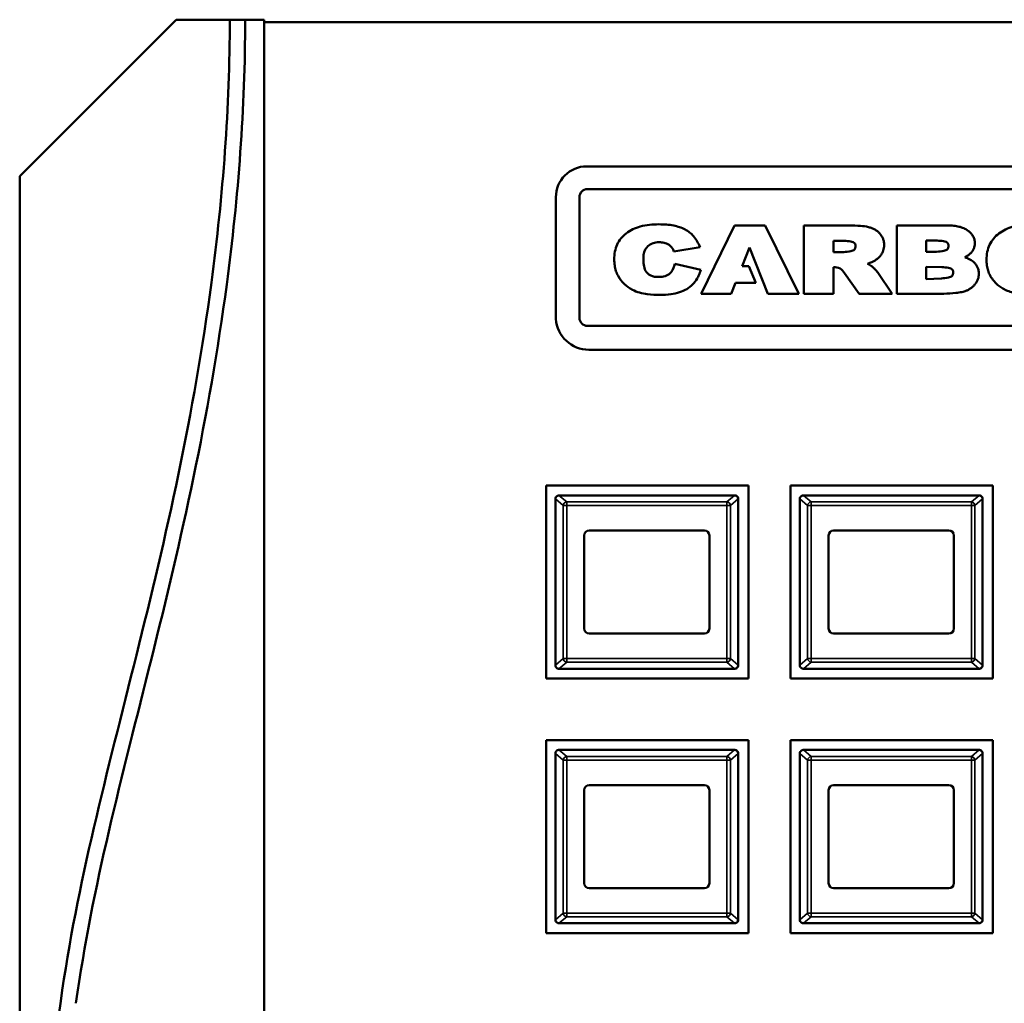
# Model space of a CAD drawing. Header units: inches. Extents: x 3.3 to 44.7, y 1.4 to 39.2.
# Tile 23 of 85: x 20 to 24, y 9.9 to 13.9. Entities that reach past the tile are written whole.
import ezdxf

# ---------------------------------------------------------------- set-up
doc = ezdxf.new("R2010")
doc.units = ezdxf.units.IN
doc.header["$MEASUREMENT"] = 0
doc.layers.add('Visible (ANSI)', color=7, linetype='Continuous', lineweight=50)
doc.layers.add('Visible Narrow (ANSI)', color=7, linetype='Continuous', lineweight=35)

msp = doc.modelspace()

# ---------------------------------------------------------------- linework, layer by layer
at = {"layer": 'Visible (ANSI)'}
for p, q in [((19.9807, 13.2986), (20.6207, 13.9386)), ((20.6207, 13.9386), (20.8402, 13.9386)), ((20.8402, 13.9386), (20.9032, 13.9386)), ((20.9032, 13.9386), (20.9807, 13.9386)), ((20.9807, 13.9386), (20.9807, 3.5186)), ((43.6796, 13.9286), (20.9807, 13.9286)), ((22.301, 13.339), (25.7227, 13.339)), ((19.9807, 3.8086), (19.9807, 13.2986)), ((22.3037, 13.2459), (25.7285, 13.2459)), ((22.1744, 12.7152), (22.1744, 13.2124)), ((22.2709, 12.7197), (22.2709, 13.2131)), ((22.9059, 13.0973), (22.7685, 12.8178)), ((23.0312, 13.0973), (22.9059, 13.0973)), ((23.1685, 12.8178), (23.0312, 13.0973)), ((23.3759, 13.0973), (23.1896, 13.0973)), ((23.1896, 13.0973), (23.1896, 12.8178)), ((23.778, 13.0973), (23.5695, 13.0973)), ((23.5695, 13.0973), (23.5695, 12.8178)), ((23.3098, 13.0339), (23.3542, 13.0339)), ((23.3098, 12.9883), (23.3098, 13.0339)), ((23.6902, 13.0352), (23.7345, 13.0352)), ((23.6902, 12.9896), (23.6902, 13.0352)), ((22.6576, 12.9902), (22.7649, 13.0084)), ((22.9373, 12.9314), (22.9672, 13.0068)), ((22.9672, 13.0068), (23.0421, 12.8178)), ((23.3521, 12.9883), (23.3098, 12.9883)), ((23.7325, 12.9896), (23.6902, 12.9896)), ((22.7674, 12.9154), (22.6612, 12.94)), ((22.9647, 12.9314), (22.9373, 12.9314)), ((22.992, 12.8621), (22.9647, 12.9314)), ((23.3098, 12.8178), (23.3098, 12.9267)), ((23.3552, 12.9022), (23.4149, 12.8178)), ((23.5509, 12.8178), (23.4925, 12.9044)), ((23.6902, 12.9282), (23.7539, 12.9263)), ((23.6902, 12.8783), (23.6902, 12.9282)), ((22.8922, 12.8178), (22.9093, 12.8621)), ((22.9093, 12.8621), (22.992, 12.8621)), ((23.7518, 12.8807), (23.6902, 12.8783)), ((22.7685, 12.8178), (22.8922, 12.8178)), ((23.0421, 12.8178), (23.1685, 12.8178)), ((23.1896, 12.8178), (23.3098, 12.8178)), ((23.4149, 12.8178), (23.5509, 12.8178)), ((23.5695, 12.8178), (23.7623, 12.8178)), ((25.7285, 12.6868), (22.3037, 12.6868)), ((25.7318, 12.589), (22.31, 12.589)), ((22.1344, 12.034), (22.9624, 12.034)), ((22.1344, 11.245), (22.1344, 12.034)), ((22.9624, 12.034), (22.9624, 11.245)), ((23.1344, 12.034), (23.9624, 12.034)), ((23.1344, 11.245), (23.1344, 12.034)), ((23.9624, 12.034), (23.9624, 11.245)), ((22.1726, 11.9788), (22.1726, 11.2998)), ((22.9056, 11.9938), (22.1876, 11.9938)), ((22.9056, 11.9938), (22.9056, 11.9938)), ((22.9206, 11.9788), (22.9206, 11.2998)), ((22.9206, 11.2998), (22.9206, 11.9788)), ((23.1726, 11.9788), (23.1726, 11.2998)), ((23.9056, 11.9938), (23.1876, 11.9938)), ((23.9056, 11.9938), (23.9056, 11.9938)), ((23.9206, 11.9788), (23.9206, 11.2998)), ((23.9206, 11.2998), (23.9206, 11.9788)), ((22.3106, 11.8498), (22.7826, 11.8498)), ((23.3106, 11.8498), (23.7826, 11.8498)), ((22.2906, 11.4488), (22.2906, 11.8298)), ((22.8026, 11.8298), (22.8026, 11.4488)), ((23.2906, 11.4488), (23.2906, 11.8298)), ((23.8026, 11.8298), (23.8026, 11.4488)), ((22.7826, 11.4288), (22.3106, 11.4288)), ((23.7826, 11.4288), (23.3106, 11.4288)), ((22.1876, 11.2848), (22.9056, 11.2848)), ((22.9056, 11.2848), (22.9056, 11.2848)), ((23.1876, 11.2848), (23.9056, 11.2848)), ((23.9056, 11.2848), (23.9056, 11.2848)), ((22.9624, 11.245), (22.1344, 11.245)), ((23.9624, 11.245), (23.1344, 11.245)), ((22.1344, 10.993), (22.9624, 10.993)), ((22.1344, 10.204), (22.1344, 10.993)), ((22.9624, 10.993), (22.9624, 10.204)), ((23.1344, 10.993), (23.9624, 10.993)), ((23.1344, 10.204), (23.1344, 10.993)), ((23.9624, 10.993), (23.9624, 10.204)), ((22.1726, 10.9378), (22.1726, 10.2588)), ((22.9056, 10.9528), (22.1876, 10.9528)), ((22.9056, 10.9528), (22.9056, 10.9528)), ((22.9206, 10.9378), (22.9206, 10.2588)), ((22.9206, 10.2588), (22.9206, 10.9378)), ((23.1726, 10.9378), (23.1726, 10.2588)), ((23.9056, 10.9528), (23.1876, 10.9528)), ((23.9056, 10.9528), (23.9056, 10.9528)), ((23.9206, 10.9378), (23.9206, 10.2588)), ((23.9206, 10.2588), (23.9206, 10.9378)), ((22.3106, 10.8088), (22.7826, 10.8088)), ((23.3106, 10.8088), (23.7826, 10.8088)), ((22.2906, 10.4078), (22.2906, 10.7888)), ((22.8026, 10.7888), (22.8026, 10.4078)), ((23.2906, 10.4078), (23.2906, 10.7888)), ((23.8026, 10.7888), (23.8026, 10.4078)), ((22.7826, 10.3878), (22.3106, 10.3878)), ((23.7826, 10.3878), (23.3106, 10.3878)), ((22.1876, 10.2438), (22.9056, 10.2438)), ((22.9056, 10.2438), (22.9056, 10.2438)), ((23.1876, 10.2438), (23.9056, 10.2438)), ((23.9056, 10.2438), (23.9056, 10.2438)), ((22.9624, 10.204), (22.1344, 10.204)), ((23.9624, 10.204), (23.1344, 10.204))]:
    msp.add_line(p, q, dxfattribs=at)
for centre, radius, start, end in [((22.301, 13.2124), 0.1266, 90, 180), ((22.3037, 13.2131), 0.0328, 90, 180), ((22.31, 12.7249), 0.1359, 184.0829, 270), ((22.3037, 12.7197), 0.0328, 179.9999, 270.0001), ((22.1876, 11.9788), 0.015, 177.7541, 180), ((22.1876, 11.9788), 0.015, 90, 91.6647), ((22.9056, 11.9788), 0.015, 88.3353, 90), ((22.9056, 11.9788), 0.015, 0, 88.359), ((22.9056, 11.9788), 0.015, 0, 2.2459), ((23.1876, 11.9788), 0.015, 177.7541, 180), ((23.1876, 11.9788), 0.015, 90, 91.6647), ((23.9056, 11.9788), 0.015, 88.3353, 90), ((23.9056, 11.9788), 0.015, 0, 88.359), ((23.9056, 11.9788), 0.015, 0, 2.2459), ((22.3106, 11.8298), 0.02, 90, 180), ((22.7826, 11.8298), 0.02, 0, 90), ((23.3106, 11.8298), 0.02, 90, 180), ((23.7826, 11.8298), 0.02, 0, 90), ((22.3106, 11.4488), 0.02, 180, 270), ((22.7826, 11.4488), 0.02, 270, 0), ((23.3106, 11.4488), 0.02, 180, 270), ((23.7826, 11.4488), 0.02, 270, 0), ((22.1876, 11.2998), 0.015, 180, 182.2459), ((22.1876, 11.2998), 0.015, 268.3353, 270), ((22.9056, 11.2998), 0.015, 270, 271.6647), ((22.9056, 11.2998), 0.015, 271.641, 0), ((22.9056, 11.2998), 0.015, 357.7541, 0), ((23.1876, 11.2998), 0.015, 180, 182.2459), ((23.1876, 11.2998), 0.015, 268.3353, 270), ((23.9056, 11.2998), 0.015, 270, 271.6647), ((23.9056, 11.2998), 0.015, 271.641, 0), ((23.9056, 11.2998), 0.015, 357.7541, 0), ((22.1876, 10.9378), 0.015, 177.7541, 180), ((22.1876, 10.9378), 0.015, 90, 91.6647), ((22.9056, 10.9378), 0.015, 88.3353, 90), ((22.9056, 10.9378), 0.015, 0, 88.359), ((22.9056, 10.9378), 0.015, 0, 2.2459), ((23.1876, 10.9378), 0.015, 177.7541, 180), ((23.1876, 10.9378), 0.015, 90, 91.6647), ((23.9056, 10.9378), 0.015, 88.3353, 90), ((23.9056, 10.9378), 0.015, 0, 88.359), ((23.9056, 10.9378), 0.015, 0, 2.2459), ((22.3106, 10.7888), 0.02, 90, 180), ((22.7826, 10.7888), 0.02, 0, 90), ((23.3106, 10.7888), 0.02, 90, 180), ((23.7826, 10.7888), 0.02, 0, 90), ((22.3106, 10.4078), 0.02, 180, 270), ((22.7826, 10.4078), 0.02, 270, 0), ((23.3106, 10.4078), 0.02, 180, 270), ((23.7826, 10.4078), 0.02, 270, 0), ((22.1876, 10.2588), 0.015, 180, 182.2459), ((22.1876, 10.2588), 0.015, 268.3353, 270), ((22.9056, 10.2588), 0.015, 270, 271.6647), ((22.9056, 10.2588), 0.015, 271.641, 0), ((22.9056, 10.2588), 0.015, 357.7541, 0), ((23.1876, 10.2588), 0.015, 180, 182.2459), ((23.1876, 10.2588), 0.015, 268.3353, 270), ((23.9056, 10.2588), 0.015, 270, 271.6647), ((23.9056, 10.2588), 0.015, 271.641, 0), ((23.9056, 10.2588), 0.015, 357.7541, 0), ((30.0859, 8.5536), 10.0315, 172.14037, 192.43595)]:
    msp.add_arc(centre, radius, start, end, dxfattribs=at)
for points, knots in [([(20.1486, 9.9254), (20.1821, 10.1679), (20.2779, 10.6336), (20.4591, 11.3346), (20.6367, 12.0734), (20.7607, 12.7717), (20.8265, 13.4013), (20.8402, 13.7613), (20.8402, 13.9386)], [0, 0, 0, 0, 0.1875, 0.375, 0.5625, 0.75, 0.875, 1, 1, 1, 1]), ([(20.9032, 13.9386), (20.9032, 13.7597), (20.8894, 13.3967), (20.8231, 12.7627), (20.6984, 12.0602), (20.5201, 11.3188), (20.339, 10.6185), (20.2441, 10.1566), (20.211, 9.9168)], [-1, -1, -1, -1, -0.875, -0.75, -0.5625, -0.375, -0.1875, 0, 0, 0, 0]), ([(22.7649, 13.0084), (22.757, 13.0244), (22.7426, 13.0536), (22.7027, 13.0841), (22.6532, 13.0996), (22.5908, 13.1036), (22.5231, 13.0978), (22.4695, 13.0739), (22.4398, 13.0452), (22.4242, 13.0196), (22.4151, 12.99), (22.4127, 12.9608), (22.4144, 12.934), (22.4195, 12.9112), (22.4308, 12.884), (22.4535, 12.8567), (22.4932, 12.8277), (22.5451, 12.8151), (22.5983, 12.8125), (22.6428, 12.8145), (22.6797, 12.8223), (22.7101, 12.8361), (22.7349, 12.8553), (22.7507, 12.8758), (22.7612, 12.8962), (22.7651, 12.9083), (22.7674, 12.9154)], [-2.411776, -2.411776, -2.411776, -2.411776, -2.278005, -2.166292, -2.041219, -1.88756, -1.691635, -1.528579, -1.453207, -1.379247, -1.302672, -1.219901, -1.157156, -1.098475, -1.042436, -0.934461, -0.832838, -0.671942, -0.53781, -0.426561, -0.333486, -0.252008, -0.17435, -0.096767, -0.056843, 0, 0, 0, 0]), ([(23.4493, 12.9409), (23.4526, 12.9418), (23.4588, 12.9436), (23.4685, 12.9476), (23.4783, 12.9527), (23.488, 12.9593), (23.4966, 12.9667), (23.504, 12.9751), (23.5101, 12.9844), (23.5144, 12.9946), (23.5169, 13.0057), (23.5178, 13.0178), (23.5168, 13.0304), (23.5134, 13.0429), (23.5078, 13.0545), (23.4999, 13.0647), (23.4905, 13.0736), (23.4796, 13.081), (23.4673, 13.0867), (23.4478, 13.0927), (23.417, 13.0967), (23.3909, 13.0971), (23.3759, 13.0973)], [-0.7466885, -0.7466885, -0.7466885, -0.7466885, -0.7208218, -0.6977516, -0.6666816, -0.6369582, -0.608263, -0.5801805, -0.5521451, -0.5241945, -0.4957394, -0.4661896, -0.4323304, -0.3997634, -0.3676412, -0.3349826, -0.3021576, -0.2690918, -0.2350909, -0.1995709, -0.1138626, 0, 0, 0, 0]), ([(23.8479, 12.9678), (23.8513, 12.9694), (23.8582, 12.9727), (23.8681, 12.9799), (23.8769, 12.9891), (23.8837, 13.0001), (23.8879, 13.0122), (23.8892, 13.0257), (23.8875, 13.04), (23.8817, 13.0543), (23.8721, 13.0669), (23.8591, 13.0779), (23.8429, 13.0868), (23.8237, 13.093), (23.8017, 13.0967), (23.7862, 13.0971), (23.778, 13.0973)], [-0.5629459, -0.5629459, -0.5629459, -0.5629459, -0.5342667, -0.5044704, -0.4704478, -0.4381051, -0.4063529, -0.3739407, -0.3354167, -0.2974862, -0.2580789, -0.2155405, -0.1687998, -0.1182185, -0.062281, 0, 0, 0, 0]), ([(24.1235, 13.1019), (24.1098, 13.1019), (24.0837, 13.1006), (24.0467, 13.0938), (24.0142, 13.082), (23.9865, 13.0654), (23.9641, 13.0442), (23.948, 13.0185), (23.9385, 12.9891), (23.936, 12.9604), (23.9377, 12.9345), (23.9423, 12.9127), (23.9503, 12.8929), (23.9615, 12.8754), (23.9752, 12.8601), (23.9908, 12.847), (24.0084, 12.8361), (24.0278, 12.8274), (24.0495, 12.821), (24.0828, 12.8147), (24.1276, 12.8121), (24.1725, 12.8149), (24.2057, 12.8222), (24.2272, 12.8298), (24.2464, 12.8394), (24.2634, 12.8507), (24.278, 12.8639), (24.2903, 12.879), (24.2999, 12.8962), (24.3067, 12.9156), (24.3106, 12.9369), (24.3121, 12.9625), (24.3097, 12.9908), (24.3003, 13.0199), (24.2843, 13.0451), (24.262, 13.0661), (24.2343, 13.0825), (24.2016, 13.094), (24.1641, 13.1006), (24.1375, 13.1019), (24.1235, 13.1019)], [0, 0, 0, 0, 0.038412, 0.073153, 0.10494, 0.1348, 0.163165, 0.190693, 0.218875, 0.249069, 0.270908, 0.291439, 0.311117, 0.330507, 0.349518, 0.368401, 0.387516, 0.407173, 0.428013, 0.450676, 0.50223, 0.553337, 0.576112, 0.597349, 0.617244, 0.636137, 0.654355, 0.672263, 0.690469, 0.709396, 0.729498, 0.751148, 0.780945, 0.808756, 0.835917, 0.863922, 0.893596, 0.925547, 0.960775, 1, 1, 1, 1]), ([(22.6612, 12.94), (22.6607, 12.9382), (22.6565, 12.9231), (22.6453, 12.8991), (22.617, 12.8872), (22.5962, 12.8866), (22.5733, 12.8871), (22.5401, 12.9012), (22.5327, 12.9358), (22.5335, 12.9579), (22.532, 12.9781), (22.5418, 13.0134), (22.577, 13.0291), (22.5986, 13.0285), (22.6111, 13.0283), (22.6282, 13.0243), (22.6456, 13.0138), (22.6538, 13.0002), (22.6565, 12.9929), (22.6576, 12.9902)], [-0.9778649, -0.9778649, -0.9778649, -0.9778649, -0.964124, -0.858013, -0.792746, -0.7419935, -0.7001716, -0.6173212, -0.4905499, -0.4662258, -0.4479154, -0.3358969, -0.2141793, -0.1913261, -0.1709254, -0.1189565, -0.0591211, -0.0224712, 0, 0, 0, 0]), ([(23.3542, 13.0339), (23.3629, 13.0338), (23.3782, 13.0337), (23.4031, 13.0247), (23.4011, 12.9973), (23.3769, 12.9903), (23.3617, 12.9891), (23.3521, 12.9883)], [-0.295228, -0.295228, -0.295228, -0.295228, -0.2273686, -0.1758911, -0.1182726, -0.0753287, 0, 0, 0, 0]), ([(23.7345, 13.0352), (23.7432, 13.0351), (23.7586, 13.0351), (23.7834, 13.0261), (23.7815, 12.9986), (23.7573, 12.9917), (23.7421, 12.9904), (23.7325, 12.9896)], [-0.295228, -0.295228, -0.295228, -0.295228, -0.2273686, -0.1758911, -0.1182726, -0.0753287, 0, 0, 0, 0]), ([(23.4925, 12.9044), (23.4904, 12.907), (23.4856, 12.9133), (23.4765, 12.922), (23.4673, 12.9305), (23.4583, 12.9372), (23.4523, 12.9397), (23.4493, 12.9409)], [-0.1451533, -0.1451533, -0.1451533, -0.1451533, -0.1199236, -0.0847106, -0.0495594, -0.0242234, 0, 0, 0, 0]), ([(23.7623, 12.8178), (23.7787, 12.8188), (23.8033, 12.8203), (23.8342, 12.8242), (23.8524, 12.8294), (23.8652, 12.836), (23.8751, 12.8425), (23.8839, 12.8501), (23.8913, 12.8586), (23.8974, 12.8679), (23.9018, 12.878), (23.9045, 12.8887), (23.9053, 12.9005), (23.9043, 12.913), (23.9005, 12.9255), (23.8943, 12.9369), (23.8864, 12.946), (23.8776, 12.9531), (23.8684, 12.9587), (23.8581, 12.963), (23.8513, 12.9662), (23.8479, 12.9678)], [-0.7099288, -0.7099288, -0.7099288, -0.7099288, -0.5847792, -0.5214776, -0.4730975, -0.4418476, -0.411843, -0.3827321, -0.3540741, -0.325838, -0.2981845, -0.2705779, -0.2424108, -0.208425, -0.1757873, -0.1434461, -0.1103197, -0.0846971, -0.0575992, -0.0285419, 0, 0, 0, 0]), ([(23.3098, 12.9267), (23.3198, 12.9261), (23.3389, 12.9251), (23.35, 12.9096), (23.3552, 12.9022)], [-0.1376004, -0.1376004, -0.1376004, -0.1376004, -0.0655634, 0, 0, 0, 0]), ([(23.7539, 12.9263), (23.7626, 12.9263), (23.778, 12.9262), (23.8028, 12.9172), (23.8008, 12.8897), (23.7767, 12.8828), (23.7615, 12.8815), (23.7518, 12.8807)], [-0.295228, -0.295228, -0.295228, -0.295228, -0.2273686, -0.1758911, -0.1182726, -0.0753287, 0, 0, 0, 0]), ([(22.1726, 11.9794), (22.1727, 11.9815), (22.1733, 11.9838), (22.1746, 11.9863), (22.175, 11.987), (22.1758, 11.9881), (22.1762, 11.9886), (22.1773, 11.9897), (22.1781, 11.9904), (22.1801, 11.9919), (22.1817, 11.9927), (22.1844, 11.9935), (22.1858, 11.9937), (22.1871, 11.9938)], [-0.47517162, -0.47517162, -0.47517162, -0.47517162, -0.4593497, -0.4593497, -0.45391807, -0.45391807, -0.44954667, -0.44954667, -0.44251629, -0.44251629, -0.43082103, -0.43082103, -0.42105754, -0.42105754, -0.42105754, -0.42105754]), ([(22.906, 11.9938), (22.9074, 11.9937), (22.9087, 11.9935), (22.9114, 11.9927), (22.9131, 11.9919), (22.9151, 11.9904), (22.9159, 11.9897), (22.9169, 11.9886), (22.9174, 11.9881), (22.9181, 11.987), (22.9186, 11.9863), (22.9199, 11.9838), (22.9205, 11.9815), (22.9206, 11.9794)], [-0.08937412, -0.08937412, -0.08937412, -0.08937412, -0.07961062, -0.07961062, -0.06791536, -0.06791536, -0.06088498, -0.06088498, -0.05651358, -0.05651358, -0.05108195, -0.05108195, -0.03526003, -0.03526003, -0.03526003, -0.03526003]), ([(23.1726, 11.9794), (23.1727, 11.9815), (23.1733, 11.9838), (23.1746, 11.9863), (23.175, 11.987), (23.1758, 11.9881), (23.1762, 11.9886), (23.1773, 11.9897), (23.1781, 11.9904), (23.1801, 11.9919), (23.1817, 11.9927), (23.1844, 11.9935), (23.1858, 11.9937), (23.1871, 11.9938)], [-0.47517162, -0.47517162, -0.47517162, -0.47517162, -0.4593497, -0.4593497, -0.45391807, -0.45391807, -0.44954667, -0.44954667, -0.44251629, -0.44251629, -0.43082103, -0.43082103, -0.42105754, -0.42105754, -0.42105754, -0.42105754]), ([(23.906, 11.9938), (23.9074, 11.9937), (23.9087, 11.9935), (23.9114, 11.9927), (23.9131, 11.9919), (23.9151, 11.9904), (23.9159, 11.9897), (23.9169, 11.9886), (23.9174, 11.9881), (23.9181, 11.987), (23.9186, 11.9863), (23.9199, 11.9838), (23.9205, 11.9815), (23.9206, 11.9794)], [-0.08937412, -0.08937412, -0.08937412, -0.08937412, -0.07961062, -0.07961062, -0.06791536, -0.06791536, -0.06088498, -0.06088498, -0.05651358, -0.05651358, -0.05108195, -0.05108195, -0.03526003, -0.03526003, -0.03526003, -0.03526003]), ([(22.1871, 11.2848), (22.1858, 11.2848), (22.1844, 11.2851), (22.1817, 11.2859), (22.1801, 11.2867), (22.1781, 11.2881), (22.1773, 11.2888), (22.1762, 11.2899), (22.1758, 11.2905), (22.175, 11.2915), (22.1746, 11.2922), (22.1733, 11.2947), (22.1727, 11.2971), (22.1726, 11.2992)], [-0.08937412, -0.08937412, -0.08937412, -0.08937412, -0.07961062, -0.07961062, -0.06791536, -0.06791536, -0.06088498, -0.06088498, -0.05651358, -0.05651358, -0.05108195, -0.05108195, -0.03526003, -0.03526003, -0.03526003, -0.03526003]), ([(22.9206, 11.2992), (22.9205, 11.2971), (22.9199, 11.2947), (22.9186, 11.2922), (22.9181, 11.2915), (22.9174, 11.2905), (22.9169, 11.2899), (22.9159, 11.2888), (22.9151, 11.2881), (22.9131, 11.2867), (22.9114, 11.2859), (22.9087, 11.2851), (22.9074, 11.2848), (22.906, 11.2848)], [-0.47517162, -0.47517162, -0.47517162, -0.47517162, -0.4593497, -0.4593497, -0.45391807, -0.45391807, -0.44954667, -0.44954667, -0.44251629, -0.44251629, -0.43082103, -0.43082103, -0.42105754, -0.42105754, -0.42105754, -0.42105754]), ([(23.1871, 11.2848), (23.1858, 11.2848), (23.1844, 11.2851), (23.1817, 11.2859), (23.1801, 11.2867), (23.1781, 11.2881), (23.1773, 11.2888), (23.1762, 11.2899), (23.1758, 11.2905), (23.175, 11.2915), (23.1746, 11.2922), (23.1733, 11.2947), (23.1727, 11.2971), (23.1726, 11.2992)], [-0.08937412, -0.08937412, -0.08937412, -0.08937412, -0.07961062, -0.07961062, -0.06791536, -0.06791536, -0.06088498, -0.06088498, -0.05651358, -0.05651358, -0.05108195, -0.05108195, -0.03526003, -0.03526003, -0.03526003, -0.03526003]), ([(23.9206, 11.2992), (23.9205, 11.2971), (23.9199, 11.2947), (23.9186, 11.2922), (23.9181, 11.2915), (23.9174, 11.2905), (23.9169, 11.2899), (23.9159, 11.2888), (23.9151, 11.2881), (23.9131, 11.2867), (23.9114, 11.2859), (23.9087, 11.2851), (23.9074, 11.2848), (23.906, 11.2848)], [-0.47517162, -0.47517162, -0.47517162, -0.47517162, -0.4593497, -0.4593497, -0.45391807, -0.45391807, -0.44954667, -0.44954667, -0.44251629, -0.44251629, -0.43082103, -0.43082103, -0.42105754, -0.42105754, -0.42105754, -0.42105754]), ([(22.1726, 10.9384), (22.1727, 10.9405), (22.1733, 10.9428), (22.1746, 10.9453), (22.175, 10.946), (22.1758, 10.9471), (22.1762, 10.9476), (22.1773, 10.9487), (22.1781, 10.9494), (22.1801, 10.9509), (22.1817, 10.9517), (22.1844, 10.9525), (22.1858, 10.9527), (22.1871, 10.9528)], [-0.47517162, -0.47517162, -0.47517162, -0.47517162, -0.4593497, -0.4593497, -0.45391807, -0.45391807, -0.44954667, -0.44954667, -0.44251629, -0.44251629, -0.43082103, -0.43082103, -0.42105754, -0.42105754, -0.42105754, -0.42105754]), ([(22.906, 10.9528), (22.9074, 10.9527), (22.9087, 10.9525), (22.9114, 10.9517), (22.9131, 10.9509), (22.9151, 10.9494), (22.9159, 10.9487), (22.9169, 10.9476), (22.9174, 10.9471), (22.9181, 10.946), (22.9186, 10.9453), (22.9199, 10.9428), (22.9205, 10.9405), (22.9206, 10.9384)], [-0.08937412, -0.08937412, -0.08937412, -0.08937412, -0.07961062, -0.07961062, -0.06791536, -0.06791536, -0.06088498, -0.06088498, -0.05651358, -0.05651358, -0.05108195, -0.05108195, -0.03526003, -0.03526003, -0.03526003, -0.03526003]), ([(23.1726, 10.9384), (23.1727, 10.9405), (23.1733, 10.9428), (23.1746, 10.9453), (23.175, 10.946), (23.1758, 10.9471), (23.1762, 10.9476), (23.1773, 10.9487), (23.1781, 10.9494), (23.1801, 10.9509), (23.1817, 10.9517), (23.1844, 10.9525), (23.1858, 10.9527), (23.1871, 10.9528)], [-0.47517162, -0.47517162, -0.47517162, -0.47517162, -0.4593497, -0.4593497, -0.45391807, -0.45391807, -0.44954667, -0.44954667, -0.44251629, -0.44251629, -0.43082103, -0.43082103, -0.42105754, -0.42105754, -0.42105754, -0.42105754]), ([(23.906, 10.9528), (23.9074, 10.9527), (23.9087, 10.9525), (23.9114, 10.9517), (23.9131, 10.9509), (23.9151, 10.9494), (23.9159, 10.9487), (23.9169, 10.9476), (23.9174, 10.9471), (23.9181, 10.946), (23.9186, 10.9453), (23.9199, 10.9428), (23.9205, 10.9405), (23.9206, 10.9384)], [-0.08937412, -0.08937412, -0.08937412, -0.08937412, -0.07961062, -0.07961062, -0.06791536, -0.06791536, -0.06088498, -0.06088498, -0.05651358, -0.05651358, -0.05108195, -0.05108195, -0.03526003, -0.03526003, -0.03526003, -0.03526003]), ([(22.1871, 10.2438), (22.1858, 10.2438), (22.1844, 10.2441), (22.1817, 10.2449), (22.1801, 10.2457), (22.1781, 10.2471), (22.1773, 10.2478), (22.1762, 10.2489), (22.1758, 10.2495), (22.175, 10.2505), (22.1746, 10.2512), (22.1733, 10.2537), (22.1727, 10.2561), (22.1726, 10.2582)], [-0.08937412, -0.08937412, -0.08937412, -0.08937412, -0.07961062, -0.07961062, -0.06791536, -0.06791536, -0.06088498, -0.06088498, -0.05651358, -0.05651358, -0.05108195, -0.05108195, -0.03526003, -0.03526003, -0.03526003, -0.03526003]), ([(22.9206, 10.2582), (22.9205, 10.2561), (22.9199, 10.2537), (22.9186, 10.2512), (22.9181, 10.2505), (22.9174, 10.2495), (22.9169, 10.2489), (22.9159, 10.2478), (22.9151, 10.2471), (22.9131, 10.2457), (22.9114, 10.2449), (22.9087, 10.2441), (22.9074, 10.2438), (22.906, 10.2438)], [-0.47517162, -0.47517162, -0.47517162, -0.47517162, -0.4593497, -0.4593497, -0.45391807, -0.45391807, -0.44954667, -0.44954667, -0.44251629, -0.44251629, -0.43082103, -0.43082103, -0.42105754, -0.42105754, -0.42105754, -0.42105754]), ([(23.1871, 10.2438), (23.1858, 10.2438), (23.1844, 10.2441), (23.1817, 10.2449), (23.1801, 10.2457), (23.1781, 10.2471), (23.1773, 10.2478), (23.1762, 10.2489), (23.1758, 10.2495), (23.175, 10.2505), (23.1746, 10.2512), (23.1733, 10.2537), (23.1727, 10.2561), (23.1726, 10.2582)], [-0.08937412, -0.08937412, -0.08937412, -0.08937412, -0.07961062, -0.07961062, -0.06791536, -0.06791536, -0.06088498, -0.06088498, -0.05651358, -0.05651358, -0.05108195, -0.05108195, -0.03526003, -0.03526003, -0.03526003, -0.03526003]), ([(23.9206, 10.2582), (23.9205, 10.2561), (23.9199, 10.2537), (23.9186, 10.2512), (23.9181, 10.2505), (23.9174, 10.2495), (23.9169, 10.2489), (23.9159, 10.2478), (23.9151, 10.2471), (23.9131, 10.2457), (23.9114, 10.2449), (23.9087, 10.2441), (23.9074, 10.2438), (23.906, 10.2438)], [-0.47517162, -0.47517162, -0.47517162, -0.47517162, -0.4593497, -0.4593497, -0.45391807, -0.45391807, -0.44954667, -0.44954667, -0.44251629, -0.44251629, -0.43082103, -0.43082103, -0.42105754, -0.42105754, -0.42105754, -0.42105754])]:
    msp.add_open_spline(points, degree=3, knots=knots, dxfattribs=at)
at = {"layer": 'Visible Narrow (ANSI)'}
for p, q in [((22.1726, 11.9794), (22.2044, 11.9521)), ((22.2188, 11.9666), (22.1871, 11.9938)), ((22.8744, 11.9666), (22.2188, 11.9666)), ((22.2188, 11.9521), (22.2188, 11.9666)), ((22.906, 11.9938), (22.8744, 11.9666)), ((22.8744, 11.9666), (22.8744, 11.9521)), ((22.8887, 11.9521), (22.9206, 11.9794)), ((23.1726, 11.9794), (23.2044, 11.9521)), ((23.2188, 11.9666), (23.1871, 11.9938)), ((23.8744, 11.9666), (23.2188, 11.9666)), ((23.2188, 11.9521), (23.2188, 11.9666)), ((23.906, 11.9938), (23.8744, 11.9666)), ((23.8744, 11.9666), (23.8744, 11.9521)), ((23.8887, 11.9521), (23.9206, 11.9794)), ((22.2044, 11.9521), (22.2044, 11.3265)), ((22.2044, 11.9521), (22.2188, 11.9521)), ((22.2188, 11.3265), (22.2188, 11.9521)), ((22.2188, 11.9521), (22.8744, 11.9521)), ((22.8744, 11.9521), (22.8887, 11.9521)), ((22.8744, 11.9521), (22.8744, 11.3265)), ((22.8887, 11.3265), (22.8887, 11.9521)), ((23.2044, 11.9521), (23.2044, 11.3265)), ((23.2044, 11.9521), (23.2188, 11.9521)), ((23.2188, 11.3265), (23.2188, 11.9521)), ((23.2188, 11.9521), (23.8744, 11.9521)), ((23.8744, 11.9521), (23.8887, 11.9521)), ((23.8744, 11.9521), (23.8744, 11.3265)), ((23.8887, 11.3265), (23.8887, 11.9521)), ((22.2044, 11.3265), (22.1726, 11.2992)), ((22.2188, 11.3265), (22.2044, 11.3265)), ((22.8744, 11.3265), (22.2188, 11.3265)), ((22.2188, 11.3119), (22.2188, 11.3265)), ((22.8744, 11.3265), (22.8744, 11.3119)), ((22.8887, 11.3265), (22.8744, 11.3265)), ((22.9206, 11.2992), (22.8887, 11.3265)), ((23.2044, 11.3265), (23.1726, 11.2992)), ((23.2188, 11.3265), (23.2044, 11.3265)), ((23.8744, 11.3265), (23.2188, 11.3265)), ((23.2188, 11.3119), (23.2188, 11.3265)), ((23.8744, 11.3265), (23.8744, 11.3119)), ((23.8887, 11.3265), (23.8744, 11.3265)), ((23.9206, 11.2992), (23.8887, 11.3265)), ((22.1871, 11.2848), (22.2188, 11.3119)), ((22.2188, 11.3119), (22.8744, 11.3119)), ((22.8744, 11.3119), (22.906, 11.2848)), ((23.1871, 11.2848), (23.2188, 11.3119)), ((23.2188, 11.3119), (23.8744, 11.3119)), ((23.8744, 11.3119), (23.906, 11.2848)), ((22.1726, 10.9384), (22.2044, 10.9111)), ((22.2188, 10.9256), (22.1871, 10.9528)), ((22.8744, 10.9256), (22.2188, 10.9256)), ((22.2188, 10.9111), (22.2188, 10.9256)), ((22.906, 10.9528), (22.8744, 10.9256)), ((22.8744, 10.9256), (22.8744, 10.9111)), ((22.8887, 10.9111), (22.9206, 10.9384)), ((23.1726, 10.9384), (23.2044, 10.9111)), ((23.2188, 10.9256), (23.1871, 10.9528)), ((23.8744, 10.9256), (23.2188, 10.9256)), ((23.2188, 10.9111), (23.2188, 10.9256)), ((23.906, 10.9528), (23.8744, 10.9256)), ((23.8744, 10.9256), (23.8744, 10.9111)), ((23.8887, 10.9111), (23.9206, 10.9384)), ((22.2044, 10.9111), (22.2044, 10.2855)), ((22.2044, 10.9111), (22.2188, 10.9111)), ((22.2188, 10.2855), (22.2188, 10.9111)), ((22.2188, 10.9111), (22.8744, 10.9111)), ((22.8744, 10.9111), (22.8887, 10.9111)), ((22.8744, 10.9111), (22.8744, 10.2855)), ((22.8887, 10.2855), (22.8887, 10.9111)), ((23.2044, 10.9111), (23.2044, 10.2855)), ((23.2044, 10.9111), (23.2188, 10.9111)), ((23.2188, 10.2855), (23.2188, 10.9111)), ((23.2188, 10.9111), (23.8744, 10.9111)), ((23.8744, 10.9111), (23.8887, 10.9111)), ((23.8744, 10.9111), (23.8744, 10.2855)), ((23.8887, 10.2855), (23.8887, 10.9111)), ((22.2044, 10.2855), (22.1726, 10.2582)), ((22.2188, 10.2855), (22.2044, 10.2855)), ((22.8744, 10.2855), (22.2188, 10.2855)), ((22.2188, 10.2709), (22.2188, 10.2855)), ((22.8744, 10.2855), (22.8744, 10.2709)), ((22.8887, 10.2855), (22.8744, 10.2855)), ((22.9206, 10.2582), (22.8887, 10.2855)), ((23.2044, 10.2855), (23.1726, 10.2582)), ((23.2188, 10.2855), (23.2044, 10.2855)), ((23.8744, 10.2855), (23.2188, 10.2855)), ((23.2188, 10.2709), (23.2188, 10.2855)), ((23.8744, 10.2855), (23.8744, 10.2709)), ((23.8887, 10.2855), (23.8744, 10.2855)), ((23.9206, 10.2582), (23.8887, 10.2855)), ((22.1871, 10.2438), (22.2188, 10.2709)), ((22.2188, 10.2709), (22.8744, 10.2709)), ((22.8744, 10.2709), (22.906, 10.2438)), ((23.1871, 10.2438), (23.2188, 10.2709)), ((23.2188, 10.2709), (23.8744, 10.2709)), ((23.8744, 10.2709), (23.906, 10.2438))]:
    msp.add_line(p, q, dxfattribs=at)
for centre, major_axis, start_param, end_param in [((22.2188, 11.9521), (-0.0098, -0.0114), 3.884919, 5.386684), ((22.8744, 11.9521), (-0.0098, 0.0114), 4.038094, 5.539859), ((23.2188, 11.9521), (-0.0098, -0.0114), 3.884919, 5.386684), ((23.8744, 11.9521), (-0.0098, 0.0114), 4.038094, 5.539859), ((22.2188, 11.3265), (0.0098, -0.0114), 4.038094, 5.539859), ((22.8744, 11.3265), (0.0098, 0.0114), 3.884919, 5.386684), ((23.2188, 11.3265), (0.0098, -0.0114), 4.038094, 5.539859), ((23.8744, 11.3265), (0.0098, 0.0114), 3.884919, 5.386684), ((22.2188, 10.9111), (-0.0098, -0.0114), 3.884919, 5.386684), ((22.8744, 10.9111), (-0.0098, 0.0114), 4.038094, 5.539859), ((23.2188, 10.9111), (-0.0098, -0.0114), 3.884919, 5.386684), ((23.8744, 10.9111), (-0.0098, 0.0114), 4.038094, 5.539859), ((22.2188, 10.2855), (0.0098, -0.0114), 4.038094, 5.539859), ((22.8744, 10.2855), (0.0098, 0.0114), 3.884919, 5.386684), ((23.2188, 10.2855), (0.0098, -0.0114), 4.038094, 5.539859), ((23.8744, 10.2855), (0.0098, 0.0114), 3.884919, 5.386684)]:
    msp.add_ellipse(centre, major_axis=major_axis, ratio=0.93248, start_param=start_param, end_param=end_param, dxfattribs=at)

doc.saveas('drawing.dxf')
